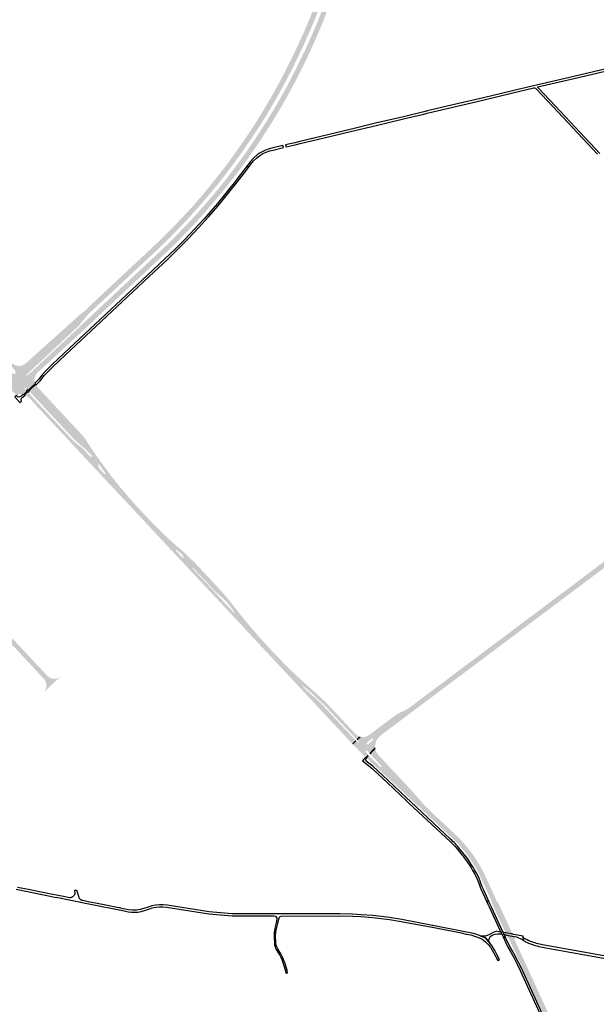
# Model space of a CAD drawing. Header units: metres. Extents: x 124582 to 143330, y 393481 to 406815.
# Tile 88 of 134: x 130523 to 131401, y 399050 to 400551. Entities that reach past the tile are written whole.
import ezdxf

# ---------------------------------------------------------------- set-up
doc = ezdxf.new("R2010")
doc.units = ezdxf.units.M
doc.header["$MEASUREMENT"] = 0
for name, color, linetype, lineweight in [('ir-ARC-asfalt-bestaande fietspaden-niet te inspecteren', 21, 'Continuous', 0), ('ir-ARC-asfalt-bestaande wegen-niet te inspecteren', 151, 'Continuous', 0), ('ir-ARC-asfalt-hoofdwegen-te inspecteren', 5, 'Continuous', 0)]:
    doc.layers.add(name, color=color, linetype=linetype, lineweight=lineweight)

msp = doc.modelspace()

# ---------------------------------------------------------------- hatches: boundary and pattern name
at = {"layer": 'ir-ARC-asfalt-hoofdwegen-te inspecteren', "linetype": 'Continuous', "lineweight": 13}
for points in [[(130856.729, 400342.138), (130851.511, 400347.945), (130866.051, 400368.699), (130879, 400388.189), (130891.416, 400408.023), (130904.606, 400430.301), (130917.282, 400452.876), (130930.867, 400478.852), (130943.759, 400505.178), (130958.029, 400536.328), (130958.251, 400536.848), (130964.434, 400551.694), (130965.32, 400553.924), (130966.756, 400557.594), (130972.285, 400572.21), (130977.541, 400586.302), (131032.943, 400743.223), (131043.183, 400772.228), (131061.718, 400824.097), (131066.365, 400837.103), (131073.294, 400834.658), (131021.291, 400687.34), (131021.249, 400687.222), (131021.242, 400687.202), (131021.347, 400687.157), (130984.004, 400581.36), (130981.604, 400574.76), (130977.073, 400562.78), (130972.342, 400550.877), (130971.434, 400548.657), (130969.017, 400542.839), (130966.554, 400537.046), (130955.935, 400513.105), (130944.759, 400489.419), (130936.645, 400472.964), (130928.193, 400456.681), (130919.406, 400440.576), (130908.855, 400422.011), (130897.897, 400403.684), (130886.742, 400386.078), (130875.249, 400368.72), (130863.458, 400351.563), (130860.106, 400346.842)], [(130865.542, 400332.33), (130860.234, 400338.237), (130872.859, 400355.981), (130885.035, 400374.037), (130896.808, 400392.339), (130908.193, 400410.886), (130919.564, 400430.105), (130930.41, 400449.626), (130940.577, 400469.31), (130950.432, 400489.151), (130960.001, 400509.316), (130969.083, 400529.705), (130976.306, 400546.544), (130977.214, 400548.763), (130981.965, 400560.788), (130986.464, 400572.91), (130999.791, 400610.296), (131016.604, 400657.983), (131016.791, 400657.948), (131023.771, 400686.58), (131035.878, 400681.848), (131032.806, 400675.286), (131023.541, 400655.606), (131021.614, 400649.14), (131011.165, 400619.011), (130998.771, 400584.154), (130995.104, 400574.215), (130991.384, 400564.295), (130989.722, 400559.93), (130984.215, 400545.725), (130983.31, 400543.505), (130981.606, 400539.409), (130981.045, 400538.105), (130973.475, 400520.458), (130965.601, 400502.945), (130954.949, 400480.641), (130943.768, 400458.598), (130931.616, 400435.982), (130918.926, 400413.663), (130908.084, 400395.715), (130896.781, 400378.054), (130884.678, 400359.501), (130871.996, 400341.339), (130868.783, 400336.825)], [(130624.112, 400098.232), (130616.861, 400103.166), (130621.623, 400106.544), (130621.912, 400106.824), (130622.526, 400107.308), (130626.192, 400110.712), (130626.068, 400110.898), (130635.018, 400119.6), (130708.042, 400187.71), (130724.24, 400202.818), (130741.016, 400218.921), (130757.343, 400235.479), (130771.959, 400250.671), (130786.281, 400266.139), (130800.372, 400282.377), (130814.108, 400298.916), (130827.482, 400315.749), (130840.297, 400332.56), (130845.936, 400340.232), (130851.511, 400347.945), (130856.729, 400342.138), (130847.154, 400329.071), (130837.39, 400316.144), (130823.925, 400298.881), (130809.915, 400282.057), (130798.849, 400269.112), (130787.511, 400256.404), (130771.941, 400239.541), (130756.002, 400223.025), (130740.729, 400207.914), (130725.142, 400193.129), (130713.344, 400182.121), (130637.334, 400111.202), (130631.541, 400105.961), (130631.068, 400105.466), (130628.193, 400102.708), (130626.055, 400100.559)], [(130549.53, 400012.225), (130542.448, 400015.582), (130614.542, 400083.017), (130614.462, 400083.126), (130716.545, 400178.747), (130732.832, 400194.003), (130747.95, 400208.434), (130762.747, 400223.195), (130778.064, 400239.018), (130792.999, 400255.202), (130806.766, 400270.832), (130820.244, 400286.712), (130833.43, 400302.835), (130846.963, 400320.437), (130860.234, 400338.237), (130865.542, 400332.33), (130855.559, 400318.828), (130845.331, 400305.511), (130831.781, 400288.582), (130817.874, 400271.945), (130805.578, 400257.691), (130790.66, 400241.184), (130775.416, 400224.979), (130760.425, 400209.73), (130745.081, 400194.837), (130721.9, 400173.101), (130657.234, 400112.467), (130641.893, 400098.084), (130598.212, 400057.188), (130552.517, 400015.054)], [(130541.138, 400016.97), (130532.127, 400027.009), (130616.861, 400103.166), (130624.112, 400098.232), (130613.155, 400084.492)], [(130518.151, 399977.941), (130508.534, 399988.164), (130509.833, 399989.406), (130509.993, 399989.862), (130509.679, 399990.23), (130509.203, 399990.144), (130507.592, 399989.187), (130500.933, 399996.229), (130501.37, 399997.291), (130501.917, 399999.382), (130502.073, 400001.539), (130501.832, 400003.687), (130501.099, 400006.395), (130499.945, 400008.952), (130498.399, 400011.293), (130497.379, 400012.453), (130504.844, 400019.508), (130509.519, 400014.496), (130511.119, 400012.808), (130512.867, 400011.274), (130513.918, 400010.844), (130515.051, 400010.936), (130516.018, 400011.532), (130516.611, 400012.501), (130516.701, 400013.633), (130515.411, 400016.164), (130513.703, 400018.435), (130508.864, 400023.634), (130512.235, 400026.815), (130515.076, 400024.884), (130518.27, 400023.621), (130520.709, 400023.193), (130523.185, 400023.216), (130525.616, 400023.687), (130527.964, 400024.42), (130530.155, 400025.538), (130532.127, 400027.009), (130541.138, 400016.97), (130533.125, 400009.469), (130532.905, 400009.045), (130533.158, 400008.64), (130533.636, 400008.653), (130536.277, 400010.14), (130538.648, 400012.028), (130542.448, 400015.582), (130549.53, 400012.225), (130547.853, 400010.184), (130546.559, 400007.881), (130545.689, 400005.387), (130545.269, 400002.779), (130545.334, 399999.932), (130545.924, 399997.147), (130546.187, 399996.851), (130535.178, 399986.595), (130534.625, 399987.13), (130532.407, 399988.719), (130530.532, 399989.815), (130530.111, 399989.835), (130529.823, 399989.526), (130529.873, 399989.107), (130533.52, 399985.087), (130527.672, 399979.56), (130527.417, 399979.833), (130525.382, 399980.134), (130523.325, 399980.078), (130521.309, 399979.665), (130519.637, 399978.973)], [(130632.829, 399886.096), (130624.517, 399894.792), (130621.569, 399897.515), (130609.329, 399907.72), (130606.428, 399910.536), (130575.711, 399943.428), (130550.788, 399970.181), (130542, 399979.648), (130538.772, 399983.108), (130537.316, 399984.521), (130547.389, 399993.922), (130548.597, 399992.281), (130550.672, 399990.039), (130560.883, 399979.11), (130581.377, 399957.137), (130591.632, 399946.16), (130601.812, 399935.172), (130619.23, 399916.582), (130621.993, 399913.052), (130628.974, 399902.096), (130633.036, 399895.737), (130635.713, 399892.125), (130635.983, 399891.731)], [(130625.701, 399879.593), (130617.575, 399888.278), (130606.416, 399900.269), (130605.304, 399901.463), (130596.443, 399910.984), (130577.092, 399931.702), (130575.354, 399933.568), (130565.739, 399943.901), (130547.335, 399963.613), (130536.534, 399975.191), (130534.668, 399976.588), (130533.074, 399977.782), (130531.193, 399978.78), (130535.551, 399982.877), (130536.935, 399981.398), (130540.062, 399978.029), (130548.927, 399968.475), (130604.539, 399908.85), (130607.527, 399906.139), (130617.794, 399898.185), (130621.292, 399894.762), (130630.898, 399884.42)], [(130757.681, 399738.317), (130725.1, 399773.25), (130720.625, 399778.047), (130714.68, 399784.359), (130708.393, 399791.103), (130707.249, 399792.329), (130688.22, 399812.714), (130687.093, 399813.918), (130681.634, 399819.735), (130689.474, 399822.583), (130691.116, 399820.73), (130698.686, 399812.014), (130703.005, 399807.393), (130715.622, 399793.968), (130716.297, 399793.198), (130716.436, 399793.036), (130725.43, 399783.42), (130738.46, 399770.48), (130751.77, 399757.81), (130765.458, 399745.694), (130762.12, 399742.58), (130761.772, 399742.691), (130761.44, 399742.54), (130761.04, 399742.13), (130760.89, 399741.787), (130761.029, 399741.44)], [(130559.651, 399525.958), (130561.534, 399528.398), (130562.867, 399531.177), (130563.591, 399534.173), (130563.675, 399537.254), (130563.114, 399540.285), (130561.933, 399543.132), (130560.185, 399545.67), (130555.859, 399550.284), (130548.437, 399558.199), (130544.784, 399562.152), (130538.2, 399569.277), (130526.387, 399581.926), (130508.55, 399601.02), (130497.36, 399612.999), (130485.268, 399625.943), (130474.898, 399637.043), (130456.312, 399656.939), (130434.021, 399680.913), (130404.49, 399712.538), (130398.406, 399718.854), (130391.99, 399724.831), (130382.648, 399733.11), (130376.958, 399738.221), (130371.472, 399743.548), (130358.951, 399756.043), (130354.293, 399760.358), (130345.072, 399768.315), (130341.108, 399771.75), (130337.25, 399775.304), (130336.116, 399776.539), (130329.81, 399782.884), (130327.631, 399784.626), (130325.276, 399785.975), (130322.713, 399786.866), (130320.029, 399787.269), (130317.317, 399787.169), (130316.195, 399786.952), (130315.62, 399786.822), (130313.769, 399788.786), (130323.096, 399798.899), (130322.941, 399798.424), (130323.041, 399797.934), (130323.36, 399797.119), (130324.314, 399795.334), (130325.512, 399793.702), (130328.927, 399789.999), (130329.599, 399789.7), (130330.296, 399789.935), (130331.085, 399790.658), (130331.393, 399791.351), (130331.115, 399792.057), (130324.56, 399799.102), (130323.947, 399799.344), (130323.32, 399799.142), (130333.395, 399810.065), (130332.271, 399807.799), (130331.765, 399805.32), (130331.91, 399802.794), (130332.698, 399800.39), (130334.011, 399798.343), (130338.366, 399793.622), (130348.603, 399782.651), (130357.835, 399772.721), (130379.728, 399749.281), (130381.021, 399747.896), (130407.17, 399719.899), (130408.476, 399718.549), (130439.988, 399684.718), (130461.877, 399661.354), (130471.723, 399650.71), (130486.736, 399634.609), (130487.544, 399633.743), (130526.918, 399591.517), (130542.941, 399574.334), (130548.526, 399568.385), (130565.021, 399550.815), (130567.379, 399548.821), (130570.099, 399547.36), (130573.063, 399546.493), (130576.142, 399546.26), (130579.203, 399546.669), (130582.112, 399547.703), (130584.744, 399549.318)], [(130846.128, 399643.858), (130786.444, 399707.611), (130768.155, 399727.129), (130759.731, 399736.119), (130757.681, 399738.317), (130761.029, 399741.44), (130770.76, 399731.008), (130771.467, 399730.691), (130772.205, 399730.924), (130772.444, 399731.227), (130772.525, 399731.605), (130772.438, 399732.353), (130772.157, 399733.136), (130771.687, 399733.823), (130770.066, 399735.689), (130768.89, 399736.834), (130762.12, 399742.58), (130765.458, 399745.694), (130766.75, 399744.55), (130772.654, 399739.562), (130774.54, 399737.86), (130776.803, 399735.664), (130789.585, 399723.266), (130796.53, 399715.93), (130825.47, 399684.83), (130834.682, 399674.588), (130843.542, 399664.039), (130853.755, 399650.907), (130850.36, 399647.74), (130838.28, 399663.42), (130819.85, 399680.38), (130786.79, 399715.77), (130786.453, 399715.93), (130786.1, 399715.81), (130786.01, 399715.735), (130785.92, 399715.66), (130785.75, 399715.309), (130785.879, 399714.94), (130849.39, 399646.9)], [(131258.6, 399599.173), (131254.002, 399605.303), (131254.49, 399605.63), (131343.51, 399672.35), (131420.849, 399730.512), (131431.475, 399739.971), (131436.081, 399743.827), (131440.782, 399747.566), (131443.947, 399750.025), (131446.585, 399746.352), (131439.882, 399741.067), (131439.561, 399740.449), (131439.715, 399739.771), (131440.272, 399739.353), (131440.967, 399739.394), (131448.29, 399743.954), (131450.64, 399740.714), (131440.601, 399734.298), (131426.915, 399725.019), (131422.047, 399721.673), (131419.401, 399719.7), (131416.525, 399717.646), (131391.3, 399698.73), (131367.91, 399681.17)], [(130909.37, 399575.96), (130868.32, 399620.03), (130849.779, 399639.951), (130848.562, 399641.258), (130846.128, 399643.858), (130849.39, 399646.9), (130849.548, 399646.787), (130849.738, 399646.741), (130849.929, 399646.777), (130850.099, 399646.87), (130850.245, 399646.996), (130850.391, 399647.122), (130850.469, 399647.369), (130850.425, 399647.626), (130850.36, 399647.74), (130853.755, 399650.907), (130855.269, 399648.96), (130861.607, 399640.927), (130875.14, 399624.75), (130888.525, 399609.237), (130902.344, 399594.108), (130908.97, 399586.92), (130914.73, 399580.971)], [(131093.302, 399475.175), (131086.817, 399484.182), (131096.655, 399491.563), (131099.9, 399493.47), (131103.45, 399495.3), (131109.1, 399497.97), (131111.059, 399498.946), (131112.978, 399500), (131115.844, 399501.764), (131118.598, 399503.699), (131142.4, 399521.56), (131143.184, 399522.245), (131160.1, 399534.94), (131161.35, 399535.73), (131198.313, 399563.502), (131213.949, 399575.212), (131214.621, 399575.742), (131217.799, 399578.096), (131219.884, 399579.656), (131245.439, 399598.77), (131254.002, 399605.303), (131258.6, 399599.173), (131255.33, 399596.72), (131252.36, 399594.5), (131237.819, 399583.594), (131220.787, 399570.786), (131202.796, 399557.306), (131202.22, 399556.87), (131169.7, 399532.501), (131157.63, 399523.46), (131154.56, 399521.17), (131112.123, 399489.314)], [(131029.52, 399447.482), (131027.44, 399449.66), (131000, 399479.013), (130980.38, 399500), (130950.19, 399532.295), (130909.37, 399575.96), (130914.73, 399580.971), (130923.91, 399571.49), (130932.13, 399563.14), (130940.56, 399554.95), (130949.11, 399546.89), (130957.259, 399539.524), (130971.47, 399526.91), (130981.3, 399518.104), (130990.739, 399508.881), (130993.699, 399505.842), (131034.695, 399462.105), (131035.555, 399461.231), (131037.45, 399459.753), (131040.125, 399458.361), (131040.284, 399458.296), (131035.993, 399454.026), (131033.94, 399456.23), (131000, 399492.472), (130992.96, 399500), (130982.147, 399510.877), (130970.98, 399521.39), (130954.2, 399536.14), (130954.016, 399536.2), (130953.839, 399536.121), (130953.689, 399535.941), (130953.539, 399535.76), (130953.479, 399535.595), (130953.54, 399535.43), (130959.86, 399528.64), (130978.7, 399512.2), (130990.114, 399500), (131000, 399489.433), (131032.435, 399454.779), (131034.535, 399452.552)], [(131060.522, 399438.15), (131055.34, 399442.85), (131051.552, 399446.31), (131051.705, 399446.288), (131052.03, 399446.319), (131053.155, 399446.617), (131054.198, 399447.134), (131056.126, 399448.417), (131057.045, 399449.114), (131057.913, 399449.875), (131058.726, 399450.694), (131059.479, 399451.568), (131060.561, 399453.24), (131061.411, 399455.03), (131061.442, 399455.2), (131061.415, 399455.371), (131061.334, 399455.523), (131061.207, 399455.641), (131061.049, 399455.701), (131060.88, 399455.69), (131060.566, 399455.586), (131059.398, 399455.023), (131058.354, 399454.254), (131055.423, 399451.727), (131053.563, 399449.947), (131052.68, 399449.01), (131051.98, 399448.07), (131051.309, 399446.9), (131051.284, 399446.731), (131051.317, 399446.564), (131051.37, 399446.477), (131050.905, 399446.902), (131041.368, 399456.011), (131042.94, 399457.46), (131045.97, 399457.169), (131048.994, 399457.518), (131051.878, 399458.491), (131054.495, 399460.045), (131061.26, 399465.01), (131086.817, 399484.182), (131093.302, 399475.175), (131092.815, 399474.861), (131078.68, 399464.25), (131077.1, 399463.169), (131075.569, 399462.019), (131074.09, 399460.804), (131072.666, 399459.525), (131071.286, 399458.196), (131069.942, 399456.83), (131068.683, 399455.384), (131067.567, 399453.824), (131066.149, 399451.184), (131065.15, 399448.359), (131064.593, 399445.415), (131064.49, 399442.42)], [(131037.48, 399452.43), (131035.993, 399454.026), (131040.284, 399458.296), (131042.94, 399457.46), (131041.368, 399456.011)], [(131050.144, 399426.927), (131045.965, 399431.027), (131034.581, 399442.198), (131030.82, 399446.12), (131030.782, 399446.16), (131036, 399451), (131037.56, 399449.38), (131038.105, 399449.114), (131038.704, 399449.208), (131039.142, 399449.628), (131039.26, 399450.228), (131039.011, 399450.787), (131037.48, 399452.43), (131041.368, 399456.011), (131050.905, 399446.902), (131051.37, 399446.477), (131051.406, 399446.418), (131051.552, 399446.31), (131055.34, 399442.85), (131060.522, 399438.15), (131055.7, 399432.96), (131051.94, 399436.96), (131051.433, 399437.223), (131050.869, 399437.139), (131050.758, 399437.05), (131050.602, 399436.924), (131050.483, 399436.704), (131050.36, 399436.18), (131050.401, 399435.346), (131050.66, 399434.553), (131051.391, 399433.069), (131051.788, 399432.349), (131052.237, 399431.66), (131052.735, 399431.006), (131053.28, 399430.391)], [(131252.318, 399204.116), (131241.543, 399206.054), (131241.411, 399206.34), (131241.821, 399206.892), (131241.8, 399207.58), (131235.552, 399221.281), (131233.927, 399224.817), (131226.745, 399240.481), (131222.782, 399248.593), (131221.206, 399251.625), (131221.011, 399252.037), (131217.078, 399259.146), (131212.82, 399266.065), (131210.699, 399269.339), (131205.534, 399276.66), (131200.056, 399283.75), (131194.277, 399290.597), (131192.137, 399293.095), (131188.901, 399296.619), (131187.037, 399298.53), (131185.135, 399300.402), (131183.196, 399302.236), (131181.22, 399304.03), (131173.107, 399311.687), (131170.535, 399314.114), (131151.072, 399332.314), (131148.462, 399334.763), (131130.138, 399351.954), (131127.246, 399354.667), (131121.2, 399360.34), (131112.38, 399368.59), (131107.594, 399373.059), (131105.182, 399375.312), (131085.645, 399393.558), (131083.18, 399395.86), (131063.655, 399414.218), (131061.24, 399416.489), (131053.73, 399423.55), (131053.703, 399423.576), (131051.919, 399425.256), (131055.024, 399428.653), (131056.76, 399426.92), (131072.88, 399411.79), (131073.556, 399411.52), (131074.229, 399411.799), (131074.515, 399412.468), (131074.251, 399413.147), (131059.01, 399429.4), (131057.336, 399431.201), (131064.85, 399439.18), (131065.65, 399436.46), (131066.626, 399434.115), (131067.931, 399431.937), (131069.539, 399429.971), (131071.736, 399427.615), (131074.286, 399424.882), (131092.301, 399405.568), (131094.683, 399403.015), (131112.867, 399383.52), (131115.517, 399380.679), (131119.62, 399376.28), (131123.05, 399372.4), (131130.688, 399363.797), (131140.88, 399352.2), (131144.38, 399348.59), (131153.341, 399340.23), (131155.996, 399337.657), (131183.12, 399312.25), (131192.253, 399303.434), (131200.854, 399294.099), (131208.894, 399284.277), (131213.66, 399277.84), (131218.16, 399271.21), (131224.481, 399260.779), (131230.198, 399250.005), (131232.08, 399246.12), (131246.091, 399215.535), (131247.176, 399213.165), (131250.77, 399205.32), (131251.291, 399204.78), (131252.029, 399204.65)], [(131057.336, 399431.201), (131055.7, 399432.96), (131060.522, 399438.15), (131064.49, 399442.42), (131064.85, 399439.18)], [(131277.586, 399149.39), (131266.842, 399151.344), (131264.857, 399155.638), (131263.379, 399158.833), (131263.238, 399159.138), (131263.076, 399159.489), (131262.864, 399159.947), (131245.531, 399197.43), (131243.64, 399201.52), (131241.543, 399206.054), (131252.318, 399204.116), (131254.444, 399199.512), (131256.307, 399195.477), (131273.587, 399158.051), (131273.808, 399157.572), (131273.975, 399157.21), (131274.114, 399156.909), (131275.596, 399153.7)], [(131352.196, 398966.765), (131351.746, 398967.719), (131350.606, 398970.23), (131346.353, 398979.614), (131332.096, 399010.715), (131330.424, 399014.388), (131311.918, 399054.768), (131310.33, 399058.247), (131291.783, 399098.914), (131290.091, 399102.565), (131268.23, 399150.421), (131267.741, 399150.95), (131267.02, 399150.96), (131266.842, 399151.344), (131277.586, 399149.39), (131277.757, 399149.019), (131277.319, 399148.487), (131277.37, 399147.8), (131296.744, 399105.524), (131298.353, 399101.88), (131316.885, 399061.467), (131318.602, 399057.756), (131337.078, 399017.489), (131338.737, 399013.788), (131357.331, 398973.339), (131359.009, 398969.697)]]:
    msp.add_hatch(color=5, dxfattribs=at).paths.add_polyline_path(points)
h = msp.add_hatch(color=5, dxfattribs=at)
h.paths.add_polyline_path([(130681.634, 399819.735), (130680.198, 399821.275), (130678.264, 399823.377), (130651.436, 399852.074), (130650.309, 399853.28), (130637.97, 399866.468), (130630.513, 399874.407), (130629.065, 399875.983), (130626.219, 399879.04), (130625.701, 399879.593), (130630.898, 399884.42), (130631.516, 399884.09), (130632.201, 399884.241), (130632.76, 399884.687), (130633.103, 399885.376), (130632.829, 399886.096), (130635.983, 399891.731), (130637.962, 399888.953), (130647.522, 399875.537), (130647.878, 399875.116), (130652.768, 399868.235), (130656.68, 399862.895), (130661.694, 399856.182), (130665.653, 399851.079), (130669.756, 399845.932), (130673.204, 399841.645), (130677.028, 399836.969), (130680.386, 399833.099), (130680.786, 399832.6), (130680.834, 399832.544), (130689.474, 399822.583)])
h.paths.add_polyline_path([(130652.488, 399858.19), (130651.779, 399858.508), (130645.934, 399864.757), (130644.359, 399866.868), (130643.138, 399869.201), (130642.303, 399871.699), (130642.399, 399872.385), (130642.901, 399872.861), (130643.591, 399872.92), (130644.167, 399872.537), (130653.315, 399859.893), (130653.558, 399859.155), (130653.218, 399858.456)], flags=16)

# ---------------------------------------------------------------- linework, layer by layer
at = {"layer": 'ir-ARC-asfalt-bestaande fietspaden-niet te inspecteren', "color": 11, "linetype": 'Continuous', "lineweight": 30, "flags": 128}
for points in [[(131482.339, 400491.601), (131376.018, 400466.483), (131310.569, 400451.306), (131305.804, 400450.176), (131273.778, 400442.584), (131229.586, 400432.003), (131189.238, 400422.403), (131148.391, 400412.759), (131144.201, 400411.757), (131144.201, 400411.757), (131138.823, 400410.47), (131107.466, 400402.969), (131065.245, 400392.926), (131026.668, 400383.719), (130949.658, 400365.266), (130942.31, 400363.397), (130928.132, 400359.975), (130928.905, 400356.893), (130942.804, 400360.26), (130950.422, 400362.066), (130986.594, 400370.697), (131027.034, 400380.476), (131065.808, 400389.728), (131107.583, 400399.672), (131138.665, 400407.096), (131143.998, 400408.37), (131189.457, 400419.171), (131230.813, 400428.929), (131274.054, 400439.349), (131306.154, 400447.009), (131307.462, 400447.038), (131308.689, 400446.583), (131309.661, 400445.708), (131310.082, 400445.261), (131335.789, 400417.953), (131403.475, 400345.69)], [(131406.641, 400347.101), (131376.655, 400379.139), (131338.735, 400419.602), (131313.613, 400446.302), (131312.447, 400447.541), (131312.234, 400447.874), (131312.3, 400448.404), (131376.566, 400463.295), (131462.093, 400483.44)], [(131499.84, 399108.03), (131381.94, 399129.33), (131319.612, 399140.74), (131317.329, 399141.198), (131315.056, 399141.707), (131312.795, 399142.267), (131310.548, 399142.879), (131308.315, 399143.542), (131306.099, 399144.257), (131301.714, 399145.829), (131298.86, 399146.984), (131296.062, 399148.269), (131293.332, 399149.693), (131291.288, 399150.88), (131291.288, 399150.88), (131289.675, 399148.124), (131291.75, 399146.936), (131292.461, 399146.469), (131293.837, 399145.468), (131295.251, 399144.649), (131295.958, 399144.312), (131298.122, 399143.401), (131305.931, 399140.645), (131306.415, 399140.474), (131308.465, 399139.829), (131311.147, 399139.096), (131313.845, 399138.423), (131319.269, 399137.197), (131324.721, 399136.104), (131330.2, 399135.16), (131466.113, 399110.568)]]:
    msp.add_lwpolyline(points, dxfattribs=at)
for points in [[(130869.372, 400328.068), (130871.549, 400325.663), (130875.255, 400330.725), (130879.342, 400335.484), (130883.787, 400339.911), (130888.562, 400343.98), (130893.454, 400346.699), (130898.566, 400348.977), (130903.859, 400350.796), (130909.292, 400352.142), (130924.799, 400355.898), (130924.024, 400358.984), (130906.847, 400354.838), (130901.472, 400353.454), (130896.253, 400351.566), (130891.235, 400349.192), (130886.466, 400346.353), (130885.067, 400345.242), (130879.278, 400340.044), (130874.029, 400334.301), (130869.372, 400328.068)], [(130727.898, 400166.779), (130746.895, 400184.572), (130763.413, 400200.594), (130779.69, 400216.862), (130795.371, 400233.445), (130810.727, 400250.331), (130825.338, 400267.391), (130839.653, 400284.7), (130854.252, 400303.025), (130868.525, 400321.605), (130871.549, 400325.663), (130869.372, 400328.068), (130859.582, 400315.052), (130849.612, 400302.174), (130837.016, 400286.387), (130824.238, 400270.747), (130814.287, 400259.047), (130804.105, 400247.548), (130789.444, 400231.599), (130774.487, 400215.928), (130759.621, 400201.155), (130744.482, 400186.661), (130725.705, 400169.09), (130645.374, 400093.914), (130590.456, 400042.342), (130581.414, 400033.915), (130572.403, 400025.352), (130562.056, 400015.305), (130556.911, 400009.302), (130552.024, 400003.086), (130549.239, 399999.844), (130546.187, 399996.851), (130547.389, 399993.922), (130551.045, 399997.314), (130552.494, 399998.701), (130553.868, 400000.148), (130556.44, 400003.523), (130560.37, 400008.508), (130564.526, 400013.306), (130573.793, 400022.238), (130583.116, 400031.1), (130592.579, 400040.141), (130647.468, 400091.446), (130727.898, 400166.779)], [(130535.178, 399986.595), (130533.52, 399985.087), (130535.551, 399982.877), (130537.316, 399984.521), (130535.178, 399986.595)], [(130525.892, 399973.939), (130526.808, 399974.775), (130531.193, 399978.78), (130527.672, 399979.56), (130524.962, 399977.139), (130522.842, 399976.071), (130520.514, 399975.609), (130519.588, 399976.572), (130519.522, 399976.493), (130518.151, 399977.941), (130515.312, 399975.821), (130523.326, 399967.342), (130525.832, 399969.634), (130525.11, 399971.017), (130525.132, 399972.577), (130525.892, 399973.939)], [(131234.202, 399207.375), (131237.67, 399206.751), (131236.03, 399210.28), (131236.24, 399210.39), (131230.098, 399223.896), (131227.681, 399229.13), (131225.77, 399234.57), (131223.95, 399239.47), (131221.82, 399244.23), (131218.758, 399250.024), (131216.062, 399254.897), (131213.238, 399259.696), (131210.288, 399264.419), (131207.213, 399269.061), (131204.006, 399273.613), (131200.659, 399278.063), (131197.215, 399282.438), (131193.714, 399286.767), (131190.338, 399290.754), (131188.596, 399292.701), (131186.812, 399294.609), (131184.988, 399296.479), (131183.125, 399298.312), (131181.225, 399300.105), (131179.29, 399301.86), (131118.24, 399359.13), (131112.28, 399364.81), (131084.22, 399391.33), (131061.042, 399412.867), (131059.123, 399414.439), (131050.972, 399420.631), (131051.179, 399420.86), (131049.408, 399422.553), (131051.919, 399425.256), (131050.144, 399426.927), (131047.277, 399423.918), (131044.989, 399420.985), (131054.358, 399413.84), (131057.596, 399411.446), (131059.855, 399409.558), (131060.8, 399408.712), (131083.456, 399387.438), (131112.327, 399360.429), (131116.07, 399356.92), (131179.159, 399297.87), (131182.744, 399294.355), (131186.201, 399290.713), (131189.519, 399286.944), (131193.061, 399282.742), (131196.811, 399278.097), (131198.625, 399275.726), (131200.391, 399273.319), (131202.105, 399270.875), (131208.083, 399262.062), (131210.609, 399258.123), (131212.997, 399254.098), (131215.259, 399250.002), (131218.21, 399244.22), (131220.98, 399238.34), (131222.37, 399234.97), (131224.45, 399228.82), (131226.05, 399225.03), (131234.202, 399207.375)], [(131260.874, 399156.538), (131259.487, 399159.539), (131259.35, 399159.835), (131259.185, 399160.194), (131258.967, 399160.664), (131241.652, 399198.132), (131239.753, 399202.242), (131237.67, 399206.751), (131234.202, 399207.375), (131236.271, 399202.89), (131238.316, 399198.455), (131255.451, 399161.298), (131255.67, 399160.825), (131255.835, 399160.466), (131255.975, 399160.162), (131257.35, 399157.181), (131259.419, 399152.694), (131262.947, 399152.053), (131260.874, 399156.538)], [(131255.975, 399160.162), (131253.583, 399160.587), (131252.949, 399160.699), (131248.903, 399161.408), (131248.921, 399161.264), (131246.968, 399160.514), (131244.285, 399159.37), (131238.619, 399156.586), (131235.388, 399154.995), (131231.908, 399154.07), (131228.313, 399153.847), (131224.745, 399154.335), (131232.589, 399151.217), (131239.4, 399143.073), (131238.237, 399145.19), (131237.783, 399147.563), (131238.081, 399149.96), (131239.102, 399152.149), (131240.748, 399153.917), (131243.847, 399155.755), (131247.228, 399157.005), (131250.778, 399157.624), (131254.381, 399157.593), (131254.997, 399157.522), (131256.311, 399157.37), (131257.35, 399157.181), (131260.874, 399156.538), (131262.168, 399156.302), (131263.706, 399156.022), (131264.21, 399155.93), (131264.181, 399155.76), (131264.857, 399155.638), (131275.596, 399153.7), (131276.625, 399153.536), (131279.664, 399152.889), (131281.975, 399151.884), (131286.537, 399149.743), (131289.675, 399148.124), (131291.288, 399150.88), (131290.674, 399151.249), (131290.991, 399152.08), (131289.81, 399152.63), (131289.619, 399151.767), (131289.521, 399151.789), (131289.706, 399152.655), (131289.651, 399152.67), (131289.902, 399154.06), (131275.143, 399156.745), (131274.114, 399156.909), (131263.379, 399158.833), (131262.31, 399159.044), (131260.78, 399159.31), (131259.487, 399159.539), (131255.975, 399160.162)], [(131352.48, 398955.474), (131355.271, 398956.675), (131345.052, 398979.017), (131287.295, 399105.297), (131283.059, 399113.981), (131278.527, 399122.514), (131277.645, 399124.134), (131271.149, 399135.495), (131265.235, 399147.17), (131263.05, 399151.83), (131262.947, 399152.053), (131259.419, 399152.694), (131263.581, 399143.67), (131266.92, 399136.95), (131271.021, 399129.49), (131276.255, 399120.495), (131281.1, 399111.284), (131285.548, 399101.875), (131342.026, 398978.351), (131352.48, 398955.474)]]:
    msp.add_lwpolyline(points, close=True, dxfattribs=at)
at = {"layer": 'ir-ARC-asfalt-bestaande wegen-niet te inspecteren', "color": 7, "linetype": 'Continuous', "lineweight": 30, "flags": 128}
msp.add_lwpolyline([(130517.335, 399225.588), (130566.604, 399215.642), (130566.595, 399215.518), (130578.694, 399213.107), (130578.718, 399213.154), (130625.661, 399203.738), (130625.652, 399203.677), (130682.119, 399192.352), (130688.061, 399191.185), (130693.048, 399190.525), (130698.076, 399190.387), (130703.091, 399190.772), (130708.039, 399191.677), (130712.866, 399193.092), (130719.532, 399195.347), (130724.782, 399197.07), (130730.188, 399198.215), (130735.686, 399198.769), (130741.211, 399198.726), (130746.7, 399198.086), (130811.085, 399187.913), (130828.808, 399186.25), (130846.577, 399185.184), (130864.371, 399184.715), (130910.742, 399184.768), (130912.453, 399184.25), (130913.8, 399183.074), (130914.544, 399181.449), (130914.555, 399179.661), (130913.447, 399174.033), (130912.056, 399167.984), (130911.422, 399165.226), (130910.7, 399159.604), (130910.567, 399153.937), (130910.686, 399151.194), (130911.04, 399143.52), (130911.27, 399140.16), (130913.73, 399133.79), (130918.88, 399125.66), (130919.08, 399125.03), (130920.46, 399122.75), (130922.28, 399118.63), (130924.92, 399110.86), (130927.74, 399100.87), (130928.614, 399097.304), (130928.864, 399097.36), (130930.934, 399097.827), (130931.164, 399097.879), (130930.28, 399101.5), (130926.65, 399113.66), (130926.435, 399114.239), (130924.02, 399120.73), (130922.532, 399124.182), (130920.94, 399127.13), (130916.2, 399134.9), (130914.726, 399137.493), (130913.745, 399140.311), (130913.29, 399143.259), (130912.9, 399154.95), (130913.117, 399159.544), (130913.723, 399164.103), (130913.849, 399164.828), (130914.206, 399164.884), (130916.152, 399173.376), (130917.759, 399179.801), (130918.074, 399181.35), (130918.825, 399182.741), (130919.947, 399183.854), (130921.344, 399184.593), (131010.55, 399185.001), (131030.33, 399184.42), (131042.797, 399183.765), (131061.15, 399182.326), (131073.634, 399180.87), (131086.291, 399179.338), (131104.398, 399176.529), (131151.418, 399167.516), (131151.698, 399167.457), (131195.437, 399158.839), (131195.7, 399158.798), (131203.293, 399157.258), (131210.473, 399155.751), (131217.517, 399153.701), (131224.385, 399151.121), (131228.893, 399148.287), (131233.059, 399144.97), (131236.829, 399141.209), (131240.158, 399137.053), (131244.848, 399129.236), (131251.337, 399116.794), (131254.146, 399118.252), (131250.073, 399126.149), (131246.688, 399132.327), (131244.562, 399136.108), (131242.127, 399139.699), (131239.4, 399143.073), (131232.589, 399151.217), (131224.745, 399154.335), (131221.087, 399155.789), (131214.153, 399157.945), (131196.273, 399161.719), (131196.027, 399161.777), (131152.246, 399170.316), (131152.246, 399170.316), (131151.984, 399170.358), (131105.065, 399179.486), (131086.628, 399182.289), (131074.058, 399183.81), (131061.136, 399185.328), (131043.259, 399186.707), (131029.97, 399187.401), (131010.566, 399187.974), (130864.257, 399187.758), (130846.608, 399188.22), (130828.985, 399189.296), (130811.411, 399190.986), (130747.405, 399201.092), (130741.645, 399201.82), (130735.84, 399201.905), (130730.061, 399201.346), (130724.38, 399200.15), (130718.867, 399198.331), (130712.167, 399196.035), (130706.48, 399194.438), (130700.635, 399193.581), (130694.729, 399193.478), (130688.858, 399194.13), (130680.599, 399195.762), (130674.829, 399196.928), (130671.551, 399197.58), (130656.529, 399200.571), (130638.413, 399204.265), (130627.407, 399206.494), (130618.857, 399208.275), (130618.232, 399208.369), (130617.619, 399208.526), (130617.025, 399208.743), (130616.455, 399209.018), (130615.916, 399209.349), (130615.354, 399209.782), (130614.844, 399210.276), (130614.393, 399210.823), (130614.006, 399211.418), (130613.688, 399212.052), (130613.443, 399212.718), (130610.409, 399222.776), (130610.261, 399223.295), (130610.071, 399223.426), (130609.981, 399223.71), (130606.434, 399223.542), (130606.541, 399223.033), (130606.911, 399219.813), (130606.826, 399219.124), (130606.682, 399218.446), (130606.479, 399217.783), (130606.218, 399217.14), (130605.903, 399216.522), (130605.425, 399215.778), (130604.867, 399215.093), (130604.236, 399214.473), (130603.497, 399213.942), (130602.711, 399213.482), (130601.886, 399213.097), (130600.988, 399212.778), (130600.064, 399212.547), (130599.122, 399212.407), (130589.754, 399214.24), (130571.015, 399217.921), (130553.073, 399221.529), (130536.253, 399224.927), (130519.795, 399228.323)], dxfattribs=at)
at = {"layer": 'ir-ARC-asfalt-hoofdwegen-te inspecteren', "color": 5, "linetype": 'Continuous', "lineweight": 13}
for points in [[(130531.193, 399978.78), (130535.551, 399982.877), (130527.672, 399979.56), (130533.52, 399985.087)], [(130537.316, 399984.521), (130547.389, 399993.922), (130535.178, 399986.595), (130546.187, 399996.851)], [(131036, 399451), (131034.535, 399452.552), (131030.782, 399446.16), (131029.52, 399447.482)], [(131051.919, 399425.256), (131055.024, 399428.653), (131050.144, 399426.927), (131053.28, 399430.391)]]:
    msp.add_solid(points, dxfattribs=at)

doc.saveas('drawing.dxf')
